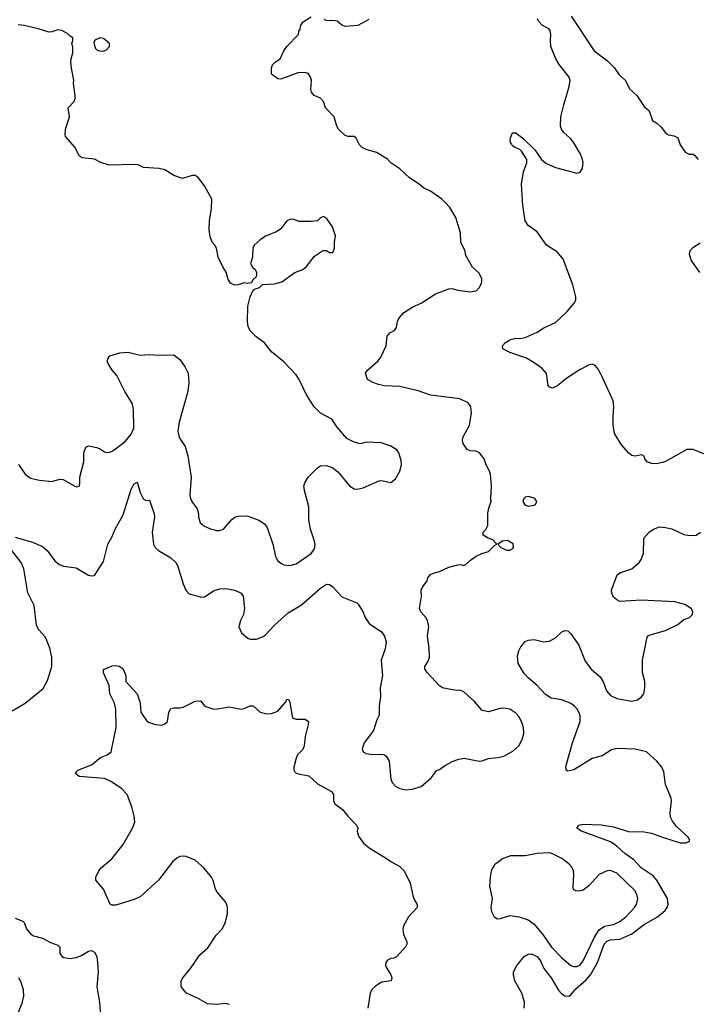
# Model space of a CAD drawing. Header units: inches. Extents: x 1834610 to 2027685, y 642842 to 774116.
# Tile 105 of 256: x 1841100 to 1845531, y 692276 to 698727. Entities that reach past the tile are written whole.
import ezdxf

# ---------------------------------------------------------------- set-up
doc = ezdxf.new("R2010")
doc.units = ezdxf.units.IN
doc.header["$MEASUREMENT"] = 0
doc.layers.add('B8649', color=7, linetype='Continuous')

msp = doc.modelspace()

# ---------------------------------------------------------------- linework, layer by layer
at = {"layer": 'B8649', "color": 5}
for points, elevation in [([(1841070, 695336.3), (1841184.2, 695304.2), (1841250, 695276.4), (1841279.3, 695250), (1841330, 695180.7), (1841358.4, 695158.4), (1841390, 695146.8), (1841470, 695136), (1841550, 695087.7), (1841570, 695082.8), (1841590, 695086), (1841650, 695178), (1841677, 695290), (1841703.8, 695336.2), (1841725.6, 695390), (1841777.4, 695482.6), (1841830, 695650.6), (1841850, 695686.8), (1841870, 695698), (1841888.5, 695630), (1841910, 695584.7), (1841930, 695576), (1841950, 695578), (1841981.1, 695490), (1841982.8, 695470), (1841968, 695370), (1841976.5, 695290), (1841988.1, 695268.1), (1842009.1, 695249.1), (1842090, 695201.3), (1842123.7, 695170), (1842134.3, 695150), (1842170.4, 695030.4), (1842188.5, 694988.5), (1842210, 694966), (1842290, 694942.8), (1842310, 694946.8), (1842373, 694987), (1842410, 694997.6), (1842450, 695001.3), (1842510, 694990.3), (1842550.4, 694970), (1842564.4, 694950), (1842573.4, 694870), (1842565.3, 694830), (1842545.3, 694790), (1842534.9, 694750), (1842553.4, 694710), (1842595.1, 694675.1), (1842610, 694668.4), (1842650, 694668.5), (1842690, 694683.8), (1842710, 694696.4), (1842770, 694759.5), (1842858.8, 694841.2), (1842945.7, 694894.3), (1843070, 695001.6), (1843110, 695028), (1843130, 695025.5), (1843150, 695010.5), (1843210, 694946.8), (1843307.5, 694907.5), (1843317.5, 694897.5), (1843347.7, 694850), (1843363.8, 694810), (1843388, 694770), (1843470, 694717.3), (1843488.6, 694688.6), (1843499.3, 694650), (1843494.6, 694605.4), (1843466.8, 694530), (1843476.3, 694430), (1843460.3, 694350), (1843462.4, 694290), (1843454.8, 694230), (1843454, 694170), (1843439.9, 694140.1), (1843417.6, 694070), (1843355.8, 693990), (1843343.1, 693950), (1843350.6, 693930), (1843370, 693919.5), (1843410, 693913.1), (1843470, 693915.3), (1843490, 693910.4), (1843500.9, 693900.9), (1843519.5, 693870), (1843530.5, 693750.5), (1843538.8, 693730), (1843563.4, 693703.4), (1843590.4, 693690.4), (1843630, 693682.4), (1843670, 693685.5), (1843730, 693702.8), (1843797.4, 693762.6), (1843830, 693807.3), (1843850, 693814.8), (1843881.7, 693838.3), (1843933.3, 693866.7), (1843977.2, 693882.8), (1844011.9, 693888.1), (1844110, 693868.5), (1844129.6, 693870.4), (1844170, 693886), (1844230, 693892.4), (1844270, 693902.4), (1844330, 693934.4), (1844370, 693970.6), (1844391.3, 694010), (1844403, 694050), (1844399.7, 694090), (1844387.4, 694130), (1844370, 694162.4), (1844350, 694184), (1844310, 694209.7), (1844270, 694215.8), (1844245.1, 694214.9), (1844170, 694193), (1844130, 694200.9), (1844079.1, 694259.1), (1844010, 694322.7), (1843990, 694332.3), (1843950, 694333.2), (1843898, 694342), (1843870, 694349), (1843850, 694362.7), (1843769.3, 694449.3), (1843754.6, 694474.6), (1843754, 694490), (1843775.3, 694524.7), (1843784.5, 694550), (1843782.9, 694610), (1843771.5, 694690), (1843778.7, 694750), (1843771.5, 694790), (1843760.5, 694810), (1843726.7, 694846.7), (1843719.7, 694870), (1843731.5, 694948.5), (1843729.4, 694990), (1843737.2, 695010), (1843768.7, 695050), (1843774, 695070), (1843790, 695091), (1843810, 695101), (1843850, 695111), (1843910, 695141), (1843970, 695156), (1843990, 695158), (1844010, 695151.3), (1844023.1, 695156.9), (1844053.6, 695186.4), (1844090, 695212), (1844126, 695230), (1844170, 695242), (1844210, 695282), (1844226, 695290), (1844198.6, 695318.6), (1844168, 695330), (1844135.3, 695350), (1844135.3, 695370), (1844152.7, 695387.3), (1844166.3, 695413.7), (1844166.8, 695493.2), (1844172.9, 695527.1), (1844188.7, 695570), (1844185.2, 695590), (1844189.4, 695670), (1844182.9, 695750), (1844177, 695770), (1844155.1, 695810), (1844142.7, 695850), (1844112.3, 695890), (1844090, 695900.9), (1844050, 695902), (1844031.3, 695911.3), (1844005.6, 695950), (1843999.6, 695970), (1844001.6, 695990), (1844046, 696070), (1844059.3, 696150), (1844054, 696190), (1844037, 696217), (1843982.7, 696242.7), (1843790, 696267.3), (1843710, 696294.7), (1843590, 696323), (1843490, 696327.6), (1843450, 696336.2), (1843414, 696350), (1843379, 696370), (1843365.2, 696410), (1843379, 696430), (1843447.2, 696492.8), (1843464.8, 696515.2), (1843499.3, 696590), (1843505.8, 696654.2), (1843524.8, 696675.2), (1843554, 696690), (1843569, 696710), (1843574, 696750), (1843584, 696770), (1843613.8, 696806.2), (1843674.2, 696845.8), (1843729.4, 696870.6), (1843824, 696930), (1843910, 696962.8), (1843930, 696966), (1843970, 696954.8), (1844050, 696944), (1844090, 696950.8), (1844110, 696971), (1844120.9, 696990), (1844127, 697010), (1844127, 697030), (1844110, 697065.2), (1844065.6, 697105.6), (1844022, 697182), (1844016, 697216), (1843990, 697266), (1843986.6, 697330), (1843957, 697430), (1843916.6, 697496.6), (1843890, 697525.2), (1843864, 697550), (1843790, 697602.7), (1843745.4, 697625.4), (1843717.2, 697650), (1843653.2, 697690), (1843590, 697749.3), (1843530, 697789.2), (1843510, 697814), (1843435.9, 697855.9), (1843370, 697876), (1843344, 697890), (1843325.8, 697905.8), (1843303.7, 697950), (1843290, 697960.7), (1843250, 697960.9), (1843229.3, 697970), (1843189.2, 698010), (1843177.2, 698030), (1843159, 698090), (1843104, 698150), (1843089.2, 698190), (1843070, 698212.3), (1843029.3, 698229.3), (1843012.3, 698252.3), (1843006.6, 698270), (1843011.2, 698330), (1843005.1, 698350), (1842990, 698373.3), (1842970, 698381.1), (1842921.3, 698378.7), (1842810, 698338), (1842790, 698339.3), (1842749, 698370), (1842749, 698410), (1842755.3, 698430), (1842775.3, 698450), (1842805.2, 698470), (1842830, 698522), (1842850, 698552), (1842926, 698630), (1842928.4, 698651.6), (1842936.4, 698663.6), (1842942, 698690), (1842955.3, 698710), (1842970, 698721), (1843010, 698744.7)], 540), ([(1843092, 698730), (1843110, 698721), (1843150, 698723.8), (1843179.5, 698719.5), (1843210, 698694), (1843230, 698683.8), (1843318, 698690), (1843388.9, 698731.1)], 540), ([(1845595.2, 695875.2), (1845510, 695912), (1845470, 695912), (1845330, 695833), (1845310, 695824.7), (1845270, 695817.4), (1845238.6, 695818.6), (1845210, 695829.6), (1845195.1, 695850), (1845190, 695868), (1845175.3, 695875.3), (1845130, 695867), (1845110, 695872.7), (1845090, 695886), (1845041.2, 695941.2), (1844996.6, 696016.6), (1844987.6, 696070), (1844986.3, 696130), (1844992.4, 696190), (1844987.6, 696230), (1844918.9, 696378.9), (1844890, 696435.3), (1844870, 696462), (1844850, 696469), (1844830, 696465.2), (1844770, 696436), (1844690, 696382), (1844624.9, 696330), (1844590, 696312), (1844570, 696319.3), (1844562, 696330), (1844549.5, 696409.5), (1844521.5, 696441.5), (1844470, 696479.5), (1844419, 696510), (1844310, 696545.6), (1844264, 696570), (1844262.7, 696590), (1844279.3, 696610), (1844310, 696630.4), (1844341.7, 696638.3), (1844390, 696639.5), (1844410, 696644.9), (1844490, 696679.6), (1844533, 696707), (1844610, 696742.6), (1844685.2, 696814.8), (1844730.7, 696869.3), (1844741.7, 696890), (1844743.1, 696910), (1844723.5, 696990), (1844658.6, 697158.6), (1844622.8, 697202.8), (1844549.8, 697249.8), (1844490, 697338), (1844430, 697379.3), (1844410, 697408.7), (1844396, 697510), (1844387.6, 697650), (1844400.8, 697730), (1844422.2, 697790), (1844420.5, 697810), (1844385.7, 697865.7), (1844375.8, 697875.8), (1844344, 697890), (1844330, 697901.2), (1844321.2, 697910), (1844313.2, 697930), (1844314, 697950), (1844324.1, 697975.9), (1844330, 697984.7), (1844350, 697986), (1844396, 697950), (1844473.8, 697873.8), (1844518, 697810), (1844546.5, 697786.5), (1844610, 697759), (1844750, 697721.6), (1844771.9, 697728.1), (1844786.5, 697753.5), (1844789.7, 697790), (1844786.8, 697810), (1844770, 697849.6), (1844730, 697918.9), (1844710, 697945.1), (1844662.7, 697990), (1844649.2, 698010), (1844642.7, 698030), (1844645.1, 698090), (1844663, 698170), (1844699.7, 698290), (1844706, 698330), (1844698.4, 698350), (1844632.6, 698432.6), (1844611.1, 698470), (1844579.8, 698550), (1844575.6, 698590), (1844578.9, 698630), (1844574.3, 698654.3), (1844565.8, 698665.8), (1844522.7, 698690), (1844497.2, 698717.2), (1844491.7, 698731.7)], 520), ([(1844712.7, 698750), (1844862.4, 698522.4), (1844950, 698457.3), (1844994.2, 698414.2), (1845026.2, 698366.2), (1845067.9, 698327.9), (1845094.4, 698274.4), (1845142, 698230), (1845190, 698158), (1845222, 698130), (1845245.4, 698065.4), (1845271.1, 698051.1), (1845302, 698022), (1845330, 697984.7), (1845350, 697971.3), (1845386.4, 697966.4), (1845410, 697952), (1845426.4, 697906.4), (1845459.6, 697859.6), (1845485.4, 697845.4), (1845510, 697844.7), (1845519.8, 697839.8), (1845544.7, 697810)], 520), ([(1841091.7, 695811.7), (1841136.3, 695750), (1841170, 695723.8), (1841230, 695710.4), (1841310, 695700.7), (1841363.3, 695716.7), (1841385.1, 695714.9), (1841461, 695670), (1841473.8, 695666.2), (1841489.3, 695670.7), (1841494.8, 695685.2), (1841494.7, 695730), (1841520.5, 695830), (1841519.6, 695890), (1841534.2, 695925.8), (1841550, 695934), (1841604.4, 695924.4), (1841630, 695914), (1841655.5, 695895.5), (1841670, 695890.6), (1841690, 695892.7), (1841710, 695903.1), (1841790, 695964.2), (1841830, 696012.4), (1841848.4, 696050), (1841845.8, 696170), (1841839.1, 696210), (1841789.7, 696290), (1841736.2, 696396.2), (1841706.6, 696430), (1841680.9, 696470), (1841673.2, 696490), (1841679, 696510), (1841690, 696524.7), (1841756.6, 696543.4), (1841810, 696548.2), (1841890, 696528.7), (1841950, 696534), (1842010, 696528.2), (1842110, 696530.5), (1842150, 696500.7), (1842183.8, 696450), (1842203.8, 696410), (1842208.5, 696350), (1842201.1, 696290), (1842144.4, 696090), (1842136.3, 696030), (1842144, 695990), (1842184, 695930), (1842202, 695870), (1842223.7, 695730), (1842213.4, 695613.4), (1842215.9, 695595.9), (1842227.3, 695570), (1842262.4, 695522.4), (1842270.4, 695490), (1842270.5, 695470), (1842283, 695430), (1842310, 695408), (1842350, 695390.4), (1842390, 695381.3), (1842410, 695381.3), (1842435.1, 695390), (1842490, 695453), (1842510, 695468), (1842530, 695474.9), (1842590, 695475.5), (1842667, 695447), (1842703.4, 695423.4), (1842720.7, 695400.7), (1842757.6, 695290), (1842775.8, 695210), (1842790, 695182), (1842810, 695165.5), (1842830, 695156.4), (1842870, 695150.3), (1842910, 695162.7), (1843009.5, 695230), (1843030, 695261), (1843034.7, 695290), (1843031.5, 695310), (1843004.2, 695390), (1842992.8, 695450), (1842994.5, 695534.5), (1842966.8, 695633.2), (1842962, 695670), (1842967.5, 695692.5), (1842989.5, 695730.5), (1843050, 695791.3), (1843070, 695804.7), (1843110, 695806), (1843150, 695791), (1843184.5, 695764.5), (1843262.8, 695670), (1843290, 695654), (1843310, 695650.8), (1843350, 695658.8), (1843454.8, 695705.2), (1843470, 695707.7), (1843530, 695694), (1843560.5, 695719.5), (1843589.6, 695770), (1843600.7, 695810), (1843599.5, 695839.5), (1843583.7, 695890), (1843569.6, 695909.6), (1843530, 695932.3), (1843470, 695954), (1843370, 695959), (1843330, 695948.7), (1843290, 695959), (1843243.2, 695983.2), (1843178.3, 696058.3), (1843144.5, 696110), (1843070, 696149.8), (1843028.7, 696190), (1842979.1, 696270), (1842930, 696369.2), (1842910, 696399.3), (1842830, 696484.5), (1842749.3, 696550), (1842703.7, 696610), (1842649.2, 696650), (1842610, 696689.2), (1842597.2, 696717.2), (1842591.8, 696750), (1842595.1, 696850), (1842609.4, 696910.6), (1842630, 696954), (1842638, 696962), (1842670, 696972), (1842690, 696991.3), (1842770, 696996), (1842818, 697010), (1842902, 697070), (1842954, 697090), (1842979, 697110), (1843030, 697178), (1843070, 697204.7), (1843090, 697214), (1843110, 697214), (1843130, 697202), (1843150, 697202), (1843153.6, 697206.4), (1843162, 697230), (1843162, 697270), (1843168.4, 697311.6), (1843148.7, 697370), (1843110, 697426), (1843090, 697438), (1843070, 697428), (1843050, 697408.7), (1843010, 697404), (1842930, 697405.2), (1842890, 697419), (1842870, 697417.2), (1842850, 697408.7), (1842810, 697357.2), (1842782, 697338), (1842710.6, 697309.4), (1842674.4, 697285.6), (1842636, 697250), (1842626, 697230), (1842624.7, 697170), (1842612, 697130), (1842625.4, 697105.4), (1842642, 697090), (1842651.3, 697070), (1842652, 697050), (1842643.6, 697036.4), (1842630, 697026), (1842618, 697002), (1842590, 696998), (1842570, 697002), (1842530, 696988.7), (1842510, 696988), (1842481.2, 697001.2), (1842465.6, 697025.6), (1842452.9, 697072.9), (1842430, 697108), (1842399.3, 697170), (1842389.2, 697230), (1842379, 697250), (1842361.2, 697270), (1842347.2, 697307.2), (1842342, 697350), (1842342.9, 697410), (1842357, 697490), (1842358, 697550), (1842310, 697637.2), (1842270, 697692.7), (1842250, 697705.1), (1842230, 697706), (1842166.3, 697686.3), (1842110, 697705.2), (1842050, 697744), (1842012.9, 697752.9), (1841910, 697759), (1841875.5, 697775.5), (1841850, 697779), (1841685.4, 697774.6), (1841632.1, 697792.1), (1841590, 697812.7), (1841510, 697821.2), (1841490, 697835.3), (1841462.7, 697890), (1841400.9, 697960.9), (1841397.2, 697970), (1841399.3, 698010), (1841426, 698090), (1841418, 698150), (1841456.9, 698190), (1841463.5, 698210), (1841463.5, 698230), (1841452.3, 698307.7), (1841455.1, 698330), (1841439.3, 698410), (1841436, 698450), (1841437.2, 698470), (1841449, 698510), (1841448.9, 698548.9), (1841442, 698570), (1841448, 698590), (1841447.3, 698607.3), (1841430, 698618), (1841415.1, 698635.1), (1841375.9, 698655.9), (1841350, 698660.9), (1841310, 698646.6), (1841290, 698644.5), (1841230, 698665.1), (1841128.4, 698688.4), (1841090, 698692.4)], 560), ([(1845557.5, 697262.5), (1845508.8, 697231.2), (1845490, 697212.7), (1845483.8, 697190), (1845498, 697150), (1845553.4, 697070)], 520), ([(1844403.7, 692250), (1844406, 692290), (1844388.6, 692348.6), (1844342.7, 692430), (1844333.3, 692470), (1844335.1, 692490), (1844356.4, 692530), (1844405.1, 692590), (1844430, 692605), (1844450, 692607.8), (1844490.1, 692590), (1844510, 692562), (1844532.2, 692510), (1844582, 692450), (1844629.3, 692369.3), (1844645.8, 692350), (1844670, 692331.2), (1844696.2, 692330), (1844710, 692337.3), (1844741.7, 692378.3), (1844810, 692436), (1844838.9, 692470), (1844885, 692550), (1844928.4, 692670), (1844944.6, 692690), (1844970, 692698.5), (1845030, 692702.3), (1845110, 692738.5), (1845190, 692798.6), (1845277.7, 692850), (1845327.1, 692890), (1845341.5, 692910), (1845347.7, 692930), (1845342.3, 692970), (1845272.1, 693090), (1845250, 693117.7), (1845171.3, 693171.3), (1845123, 693223), (1845063.6, 693263.6), (1845010, 693311.9), (1844970, 693340.2), (1844779, 693410), (1844749.2, 693430), (1844762, 693450), (1844790, 693457.1), (1844908.6, 693451.4), (1844990, 693439.7), (1845088, 693408), (1845190, 693405.4), (1845238.3, 693398.3), (1845310, 693370.3), (1845426, 693334), (1845465.2, 693334.8), (1845478.6, 693341.4), (1845488.7, 693350), (1845481.2, 693370), (1845401.6, 693441.6), (1845375.9, 693475.9), (1845363.1, 693503.1), (1845359.2, 693530), (1845369.7, 693610), (1845367.2, 693627.2), (1845330, 693716), (1845318.3, 693798.3), (1845306.4, 693830), (1845273.7, 693870), (1845204.5, 693930), (1845130, 693947.6), (1845008.2, 693951.8), (1844976.7, 693943.3), (1844915.3, 693904.7), (1844850, 693887.3), (1844730, 693811.3), (1844690, 693804.5), (1844679, 693810), (1844676.2, 693830), (1844680.5, 693850), (1844719.8, 693990), (1844769.8, 694130), (1844770.6, 694169.4), (1844763, 694190), (1844752.2, 694210), (1844733.9, 694230), (1844710, 694245.9), (1844650, 694269.9), (1844581.4, 694281.4), (1844544.9, 694304.9), (1844490, 694363.9), (1844430, 694414.3), (1844403.6, 694443.6), (1844364.4, 694510), (1844360.5, 694559.5), (1844368.1, 694591.9), (1844381.7, 694618.3), (1844410, 694652.2), (1844430, 694661.1), (1844470, 694666.7), (1844530, 694650.6), (1844570, 694654.8), (1844610, 694677.3), (1844650, 694716.3), (1844670, 694724.9), (1844690, 694722), (1844710, 694704), (1844762, 694630), (1844804, 694524), (1844845.3, 694470), (1844902.5, 694422.5), (1844924.3, 694384.3), (1844944, 694330), (1844970, 694300.2), (1845010, 694280.2), (1845110, 694261.8), (1845146, 694270), (1845172.3, 694290), (1845187.3, 694310), (1845195.1, 694350), (1845194.7, 694390), (1845179.7, 694450), (1845179.7, 694530), (1845210, 694682), (1845215.3, 694690), (1845230, 694697.3), (1845330, 694725.5), (1845410, 694764), (1845450, 694798), (1845486, 694810), (1845506, 694830), (1845508, 694850), (1845498, 694870), (1845456.5, 694896.5), (1845390, 694912), (1845170, 694924.7), (1845030, 694916), (1845010, 694925.2), (1844990, 694944), (1844978, 694970), (1844975.1, 694990), (1845012.7, 695090), (1845030, 695103), (1845110, 695128.4), (1845156.2, 695170), (1845169.6, 695190), (1845185.1, 695230), (1845187.3, 695330), (1845223.7, 695370), (1845251.1, 695388.9), (1845290, 695404.2), (1845330, 695400.2), (1845370.9, 695390.9), (1845450, 695354.4), (1845490, 695346.7), (1845529.7, 695350.3), (1845558.4, 695370)], 520), ([(1841050, 694199.1), (1841136, 694250), (1841253.9, 694346.1), (1841282.2, 694397.8), (1841311.5, 694490), (1841309.7, 694550.3), (1841298, 694610), (1841270, 694680.5), (1841224.8, 694730), (1841210, 694758), (1841194.2, 694890), (1841152.9, 694972.9), (1841127.9, 695130), (1841109, 695170), (1841048.9, 695250)], 540), ([(1842475.1, 692275.1), (1842450, 692280.7), (1842390, 692274), (1842330, 692278.7), (1842270, 692313.6), (1842192.7, 692350), (1842158.4, 692390), (1842158.7, 692430), (1842169.6, 692450), (1842219.7, 692510), (1842280.6, 692599.4), (1842332.9, 692647.1), (1842386.3, 692730), (1842427.6, 692772.4), (1842446.3, 692810), (1842461.3, 692870), (1842462, 692910), (1842455.8, 692930), (1842445.4, 692950), (1842393.7, 693010), (1842382.2, 693030), (1842367.2, 693087.3), (1842355.8, 693110), (1842307.1, 693170), (1842250, 693220.5), (1842190, 693243.6), (1842170, 693247.3), (1842150, 693244.5), (1842130, 693234), (1842101.6, 693210), (1842010, 693089.4), (1841890, 692981.2), (1841850, 692962), (1841730, 692926), (1841705.6, 692925.6), (1841693.2, 692933.2), (1841649.6, 693029.6), (1841599, 693090), (1841599, 693110), (1841618.4, 693150), (1841633.6, 693170), (1841703, 693230), (1841777.2, 693322.8), (1841838.3, 693430), (1841854.3, 693470), (1841850, 693508), (1841834.5, 693570), (1841804.2, 693650), (1841767.6, 693690), (1841696.9, 693736.9), (1841656.2, 693756.2), (1841490, 693769.7), (1841464, 693790), (1841482, 693810), (1841570, 693845.5), (1841630, 693893), (1841673.2, 693910), (1841698.4, 693930), (1841731, 694090), (1841729.7, 694210), (1841721.3, 694250), (1841690, 694309.2), (1841685.4, 694365.4), (1841650, 694448.7), (1841649.3, 694470), (1841706.8, 694493.2), (1841730, 694494.8), (1841750.6, 694490.6), (1841775.5, 694475.5), (1841794.4, 694430), (1841796.3, 694390), (1841870.4, 694310), (1841890, 694252), (1841894.4, 694190), (1841910, 694163), (1841930, 694135.5), (1841944.8, 694124.8), (1841990, 694108.4), (1842030, 694106), (1842050, 694114), (1842069.2, 694130), (1842076, 694190), (1842090, 694214), (1842110, 694219.1), (1842150, 694218), (1842170, 694222), (1842250, 694262.8), (1842284.7, 694264.7), (1842312, 694230), (1842370.7, 694210.7), (1842410, 694213.4), (1842470, 694225.5), (1842550, 694210.6), (1842570, 694213.4), (1842610, 694230.8), (1842630, 694230.8), (1842674.8, 694190), (1842718.7, 694178.7), (1842750, 694180.9), (1842790, 694197), (1842842.4, 694257.6), (1842850, 694274.8), (1842862, 694270), (1842870, 694254), (1842883.9, 694163.9), (1842890, 694151), (1842910, 694144.9), (1842970, 694144), (1842990.7, 694130), (1842990.4, 694110), (1842968.8, 694031.2), (1842964, 693970), (1842953.9, 693946.1), (1842919.3, 693910), (1842910.3, 693889.7), (1842894.9, 693830), (1842895.8, 693810), (1842900.8, 693800.8), (1842910.3, 693790.3), (1842925.3, 693785.3), (1842993.6, 693773.6), (1843050, 693720.3), (1843142, 693670), (1843155.5, 693650), (1843155.5, 693610), (1843163.8, 693590), (1843213.3, 693553.3), (1843248.4, 693508.4), (1843305.5, 693450), (1843314, 693430), (1843310.8, 693410), (1843318.5, 693378.5), (1843352.3, 693332.3), (1843390, 693300.5), (1843490, 693241.1), (1843531.2, 693211.2), (1843590, 693179.5), (1843618, 693150), (1843658, 693070), (1843674.4, 692990), (1843682.9, 692962.9), (1843702.8, 692930), (1843702.8, 692910), (1843646.8, 692850), (1843614, 692790), (1843610.5, 692769.5), (1843612.8, 692732.8), (1843635.3, 692684.7), (1843636, 692670), (1843627.5, 692652.5), (1843570, 692588.7), (1843550, 692579), (1843530, 692577.2), (1843510, 692565.2), (1843499.1, 692550), (1843496.3, 692530), (1843499.9, 692519.9), (1843531, 692470), (1843538, 692450), (1843534, 692430), (1843470, 692422), (1843430, 692395.3), (1843407.5, 692372.5), (1843394.8, 692350), (1843379.3, 692250)], 520), ([(1841070, 692841), (1841121.4, 692821.4), (1841130, 692811.3), (1841143.7, 692770), (1841170, 692737), (1841190, 692725.7), (1841250, 692710.5), (1841301.1, 692681.1), (1841350, 692662.8), (1841362.8, 692650), (1841362, 692610), (1841377.3, 692590), (1841390, 692583.1), (1841430, 692575.8), (1841470, 692582), (1841504.2, 692595.8), (1841550, 692625.5), (1841570, 692627.7), (1841590, 692617.3), (1841604.4, 692590), (1841610.3, 692550), (1841613.4, 692490), (1841606, 692390), (1841622.4, 692290), (1841630, 692198)], 520), ([(1841086, 692210), (1841116.8, 692283.2), (1841127.4, 692330), (1841125.8, 692370), (1841110, 692421.6), (1841093.6, 692450)], 520)]:
    msp.add_lwpolyline(points, dxfattribs=dict(at, elevation=elevation))
for points, elevation in [([(1841630, 698608.7), (1841602, 698598), (1841591, 698589), (1841586, 698574), (1841597.3, 698537.3), (1841607.7, 698527.7), (1841622.5, 698522.5), (1841650, 698520.7), (1841668.7, 698530), (1841688.7, 698550), (1841688, 698570), (1841650, 698604)], 560), ([(1844430, 695604), (1844410, 695599), (1844401, 695590), (1844396, 695570), (1844410, 695546.8), (1844430, 695538.8), (1844470, 695546), (1844478, 695550), (1844488, 695570), (1844472.7, 695592.7)], 540), ([(1844295.1, 695315.1), (1844262, 695310), (1844232, 695290), (1844252, 695270), (1844290, 695251.3), (1844310, 695252), (1844330, 695262), (1844335.3, 695270), (1844332.5, 695292.5)], 540), ([(1844570, 693267.6), (1844490, 693264.7), (1844410, 693249.6), (1844314, 693250), (1844262.8, 693230), (1844210, 693189.2), (1844188.9, 693151.1), (1844181.3, 693110), (1844177.1, 693050), (1844194.9, 692970), (1844186, 692910), (1844190, 692884.7), (1844207.7, 692850), (1844230, 692836.3), (1844250, 692838), (1844310, 692857.1), (1844371.7, 692848.3), (1844430.6, 692830), (1844470, 692800.5), (1844530, 692727.4), (1844583.5, 692650), (1844650, 692580.2), (1844710, 692531.3), (1844730, 692524.5), (1844750, 692523.8), (1844770, 692533.8), (1844790, 692561.5), (1844863.8, 692716.2), (1844896.2, 692763.8), (1844930, 692788.1), (1844990, 692799.8), (1845030, 692818.3), (1845069.8, 692850), (1845126.8, 692910), (1845139.8, 692930), (1845148.8, 692970), (1845144.8, 692990), (1845130, 693020.5), (1845010, 693136), (1844970, 693153.3), (1844948.4, 693151.6), (1844894.2, 693125.8), (1844830, 693054), (1844790, 693024.8), (1844756.6, 693016.6), (1844739.5, 693019.5), (1844727.9, 693027.9), (1844724.4, 693044.4), (1844730, 693126), (1844726.3, 693150), (1844715.3, 693175.3), (1844696.4, 693196.4), (1844650.8, 693230.8), (1844590, 693262.4)], 540)]:
    msp.add_lwpolyline(points, close=True, dxfattribs=dict(at, elevation=elevation))

doc.saveas('drawing.dxf')
